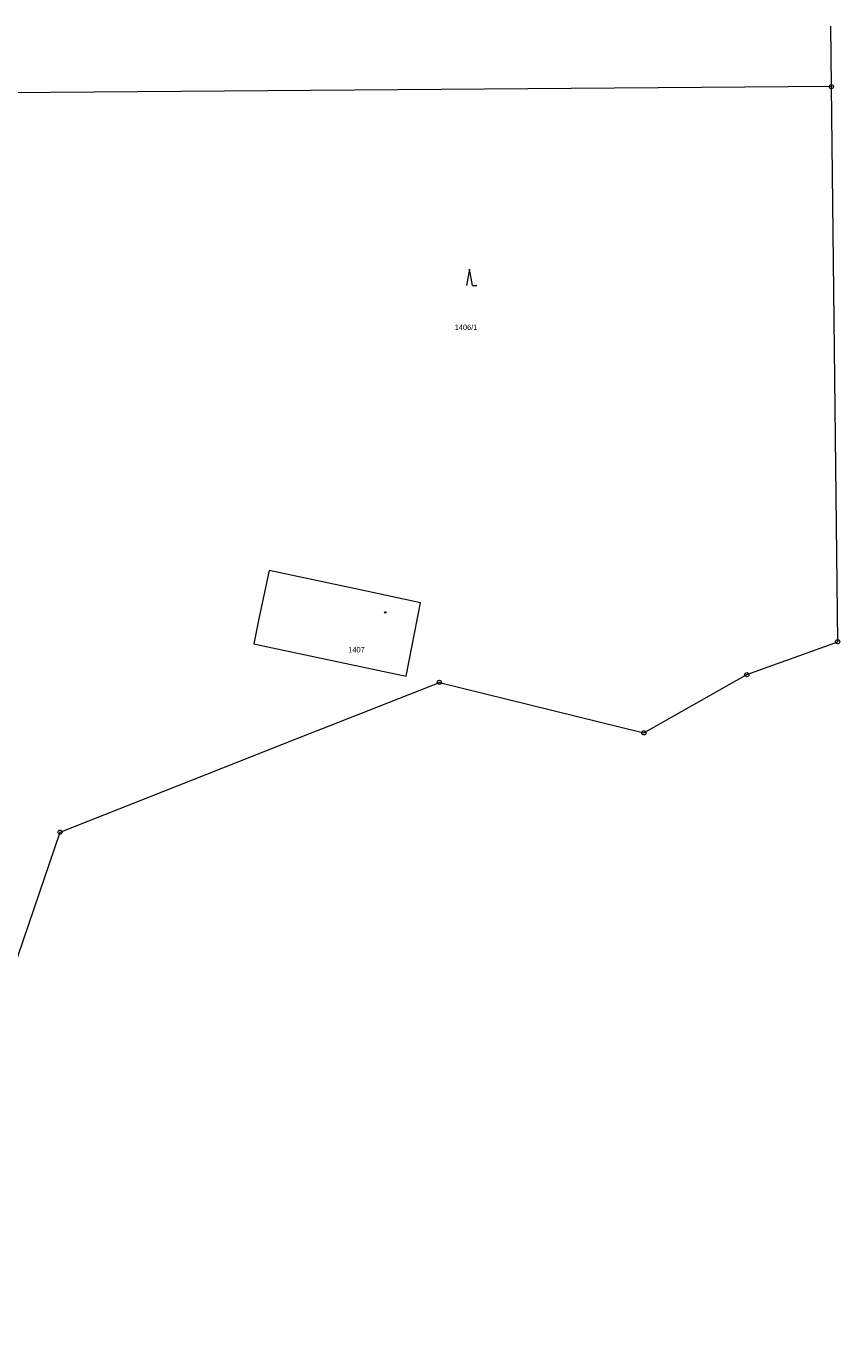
# Model space of a CAD drawing. Header units: metres. Extents: x -457056 to -456407, y -1113260 to -1112665.
# Tile 16 of 16: x -456505 to -456407, y -1112849 to -1112690. Entities that reach past the tile are written whole.
import ezdxf
from ezdxf.enums import TextEntityAlignment as Align

# ---------------------------------------------------------------- set-up
doc = ezdxf.new("R2010")
doc.units = ezdxf.units.M
for name, color, linetype, lineweight in [('KM_doplnkovy_popis', 7, 'Continuous', 0), ('KM_Parcelni_cislo', 7, 'Continuous', 0), ('KM_Plochy_katastr', 7, 'Continuous', 0), ('KM_Vlastnicka_hranice', 7, 'Continuous', 0)]:
    doc.layers.add(name, color=color, linetype=linetype, lineweight=lineweight)
doc.styles.add('Style-cs_Working', font='cs_Working.shx')

# ---------------------------------------------------------------- blocks, each defined once
blk = doc.blocks.new('4.02')
at = {"layer": 'KM_Plochy_katastr', "color": 251, "linetype": 'Continuous', "lineweight": 0}
blk.add_circle((-0.01, 0), 0.175, dxfattribs=at)
blk = doc.blocks.new('3.08')
at = {"layer": 'KM_Plochy_katastr', "color": 251, "linetype": 'Continuous', "lineweight": 0}
for p, q in [((0, 4), (-0.75, 0)), ((0.75, 0), (0, 4)), ((0.75, 0), (1.75, 0))]:
    blk.add_line(p, q, dxfattribs=at)
blk = doc.blocks.new('1.05')
at = {"layer": 'KM_doplnkovy_popis', "color": 251, "linetype": 'Continuous', "lineweight": 0}
for radius in [0.5, 0.0303]:
    blk.add_circle((0, 0), radius, dxfattribs=at)

msp = doc.modelspace()

# ---------------------------------------------------------------- linework, layer by layer
at = {"layer": 'KM_Vlastnicka_hranice', "linetype": 'Continuous'}
msp.add_line((-456407.55, -1112697.42), (-456507.11, -1112698.18), dxfattribs=at)
at = {"layer": 'KM_Vlastnicka_hranice', "linetype": 'Continuous', "flags": 128}
for points in [[(-456407.55, -1112697.42), (-456407.63, -1112690.13)], [(-456578.78, -1113121.54), (-456575.96, -1113097.19), (-456585.22, -1113073.85), (-456584.77, -1113055.94), (-456582.33, -1113024.94), (-456579.09, -1113009.6), (-456579.32, -1112987.04), (-456546.05, -1112918.45), (-456546.95, -1112903.63), (-456549.4, -1112893.43), (-456556.92, -1112878.9), (-456553.98, -1112871.61), (-456540.67, -1112868.28), (-456514.72, -1112828.42), (-456500.76, -1112787.49), (-456470.51, -1112775.55), (-456468.32, -1112774.69), (-456454.92, -1112769.4), (-456430.21, -1112775.5), (-456417.77, -1112768.46), (-456406.79, -1112764.49), (-456407.55, -1112697.42)], [(-456477.36, -1112764.75), (-456473.94, -1112765.47), (-456458.94, -1112768.65), (-456457.2, -1112759.77), (-456464.29, -1112758.27), (-456475.49, -1112755.9), (-456476.64, -1112761.32), (-456477.36, -1112764.75)]]:
    msp.add_lwpolyline(points, dxfattribs=at)

# ---------------------------------------------------------------- block references
at = {"layer": 'KM_doplnkovy_popis', "linetype": 'Continuous', "xscale": 0.5, "yscale": 0.5, "zscale": 0.5}
for p in [(-456407.55, -1112697.42), (-456406.79, -1112764.49), (-456454.92, -1112769.4), (-456417.77, -1112768.46), (-456430.21, -1112775.5), (-456500.76, -1112787.49)]:
    msp.add_blockref('1.05', p, dxfattribs=at)
at = {"layer": 'KM_Plochy_katastr', "linetype": 'Continuous', "xscale": 0.5, "yscale": 0.5, "zscale": 0.5}
for name, p in [('3.08', (-456451.28, -1112721.47)), ('4.02', (-456461.46, -1112760.95))]:
    msp.add_blockref(name, p, dxfattribs=at)

# ---------------------------------------------------------------- texts
at = {"layer": 'KM_Parcelni_cislo', "linetype": 'Continuous', "style": 'Style-cs_Working'}
for s, p in [('1406/1', (-456451.7, -1112726.82)), ('1407', (-456464.94, -1112765.78))]:
    msp.add_text(s, height=0.65, dxfattribs=at).set_placement(p, align=Align.CENTER)

doc.saveas('drawing.dxf')
